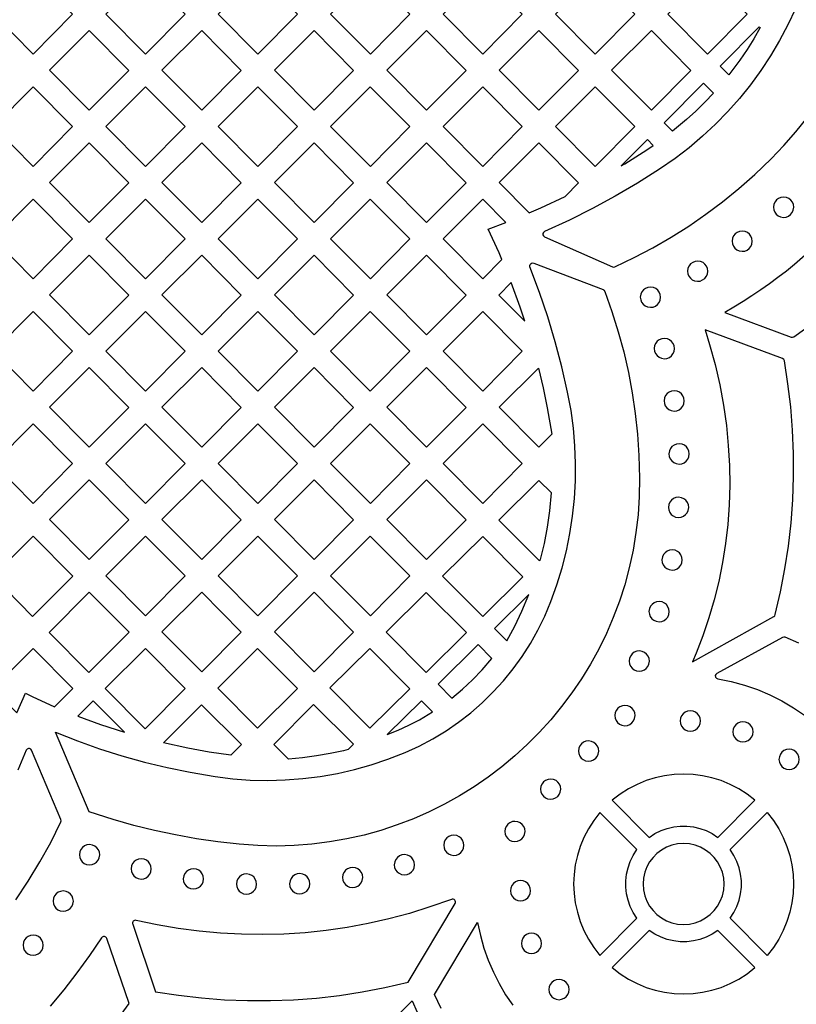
# Model space of a CAD drawing. Header units: millimetres. Extents: x -1176 to 822, y -1617 to -119.
# Tile 49 of 113: x -452 to -323, y -723 to -560. Entities that reach past the tile are written whole.
import ezdxf

# ---------------------------------------------------------------- set-up
doc = ezdxf.new("R2010")
doc.units = ezdxf.units.MM
doc.layers.add('pattern', color=5, linetype='Continuous')

msp = doc.modelspace()

# ---------------------------------------------------------------- linework, layer by layer
at = {"layer": 'pattern'}
for points in [[(-449.91, -551.97), (-443.33, -558.61), (-449.91, -565.24), (-456.51, -558.58)], [(-431.21, -551.97), (-424.63, -558.61), (-431.2, -565.24), (-437.81, -558.58)], [(-405.92, -558.61), (-412.5, -565.25), (-419.1, -558.58), (-412.5, -551.98)], [(-387.22, -558.61), (-393.79, -565.25), (-400.4, -558.58), (-393.79, -551.98)], [(-375.09, -551.98), (-368.51, -558.61), (-375.09, -565.25), (-381.69, -558.58)], [(-362.99, -558.58), (-356.38, -551.98), (-349.81, -558.61), (-356.38, -565.25)], [(-337.68, -551.98), (-331.1, -558.62), (-337.68, -565.25), (-344.28, -558.59)], [(-447.16, -567.93), (-440.56, -561.32), (-433.98, -567.96), (-440.55, -574.59)], [(-428.46, -567.92), (-421.85, -561.32), (-415.28, -567.96), (-421.85, -574.59)], [(-409.75, -567.93), (-403.15, -561.32), (-396.57, -567.96), (-403.14, -574.59)], [(-384.44, -574.6), (-391.05, -567.93), (-384.44, -561.33), (-377.87, -567.96)], [(-365.74, -561.33), (-359.16, -567.96), (-365.74, -574.6), (-372.34, -567.93)], [(-353.64, -567.93), (-347.03, -561.33), (-340.46, -567.96), (-347.03, -574.6)], [(-328.91, -560.84), (-329.98, -562.69), (-331.11, -564.5), (-332.31, -566.26), (-334.12, -568.68), (-335.57, -567.23), (-329.08, -560.68)], [(-336.71, -571.72), (-338.15, -573.25), (-339.64, -574.72), (-341.18, -576.14), (-343.49, -578.08), (-344.91, -576.67), (-338.37, -570.06)], [(-449.9, -583.94), (-456.51, -577.27), (-449.91, -570.67), (-443.33, -577.3)], [(-431.2, -583.94), (-437.81, -577.27), (-431.21, -570.67), (-424.63, -577.3)], [(-419.11, -577.27), (-412.5, -570.67), (-405.93, -577.3), (-412.5, -583.94)], [(-387.22, -577.31), (-393.79, -583.94), (-400.4, -577.27), (-393.8, -570.67)], [(-375.09, -570.67), (-368.52, -577.31), (-375.09, -583.94), (-381.7, -577.28)], [(-356.39, -570.68), (-349.81, -577.31), (-356.38, -583.95), (-362.99, -577.28)], [(-440.55, -593.29), (-447.16, -586.62), (-440.56, -580.02), (-433.98, -586.65)], [(-421.85, -580.02), (-415.28, -586.65), (-421.85, -593.29), (-428.46, -586.62)], [(-396.57, -586.65), (-403.15, -593.29), (-409.75, -586.62), (-403.15, -580.02)], [(-377.87, -586.65), (-384.44, -593.29), (-391.05, -586.62), (-384.45, -580.02)], [(-367.34, -591.67), (-365.41, -590.83), (-361.38, -588.94), (-359.13, -586.69), (-365.74, -580.02), (-372.35, -586.63)], [(-352.03, -583.85), (-351.47, -583.51), (-347.78, -581.19), (-346.71, -580.46), (-347.69, -579.47)], [(-443.33, -596), (-449.9, -602.64), (-456.51, -595.97), (-449.91, -589.37)], [(-431.21, -589.37), (-424.63, -596), (-431.2, -602.64), (-437.81, -595.97)], [(-405.93, -596), (-412.5, -602.64), (-419.11, -595.97), (-412.5, -589.37)], [(-393.8, -589.37), (-387.22, -596), (-393.79, -602.64), (-400.4, -595.97)], [(-371.89, -599.41), (-372.35, -598.34), (-374.16, -594.36), (-371.23, -593.26), (-375.09, -589.37), (-381.7, -595.97), (-375.09, -602.64)], [(-326.71, -590.73), (-326.66, -591.17), (-326.49, -591.57), (-326.24, -591.9), (-325.91, -592.17), (-325.53, -592.34), (-325.03, -592.42), (-324.59, -592.36), (-324.2, -592.2), (-323.86, -591.95), (-323.59, -591.62), (-323.42, -591.24), (-323.34, -590.73), (-323.4, -590.3), (-323.56, -589.9), (-323.81, -589.57), (-324.14, -589.3), (-324.53, -589.13), (-325.03, -589.05), (-325.47, -589.11), (-325.86, -589.27), (-326.2, -589.52), (-326.46, -589.85), (-326.64, -590.23)], [(-333.61, -596.39), (-333.55, -596.83), (-333.39, -597.22), (-333.14, -597.56), (-332.81, -597.82), (-332.43, -598), (-331.93, -598.07), (-331.49, -598.02), (-331.09, -597.85), (-330.76, -597.6), (-330.49, -597.28), (-330.32, -596.89), (-330.24, -596.39), (-330.3, -595.95), (-330.46, -595.56), (-330.71, -595.22), (-331.04, -594.95), (-331.43, -594.78), (-331.93, -594.7), (-332.36, -594.76), (-332.76, -594.92), (-333.1, -595.17), (-333.36, -595.5), (-333.54, -595.89)], [(-440.56, -598.72), (-433.98, -605.35), (-440.55, -611.99), (-447.16, -605.32)], [(-415.28, -605.35), (-421.85, -611.99), (-428.46, -605.32), (-421.85, -598.72)], [(-409.76, -605.32), (-403.15, -598.72), (-396.57, -605.35), (-403.15, -611.99)], [(-384.44, -611.99), (-391.05, -605.32), (-384.45, -598.72), (-377.87, -605.35)], [(-341.01, -601.38), (-340.96, -601.82), (-340.79, -602.21), (-340.54, -602.55), (-340.22, -602.81), (-339.83, -602.99), (-339.33, -603.06), (-338.89, -603.01), (-338.5, -602.84), (-338.16, -602.59), (-337.89, -602.27), (-337.72, -601.88), (-337.64, -601.38), (-337.7, -600.94), (-337.86, -600.55), (-338.11, -600.21), (-338.44, -599.95), (-338.83, -599.77), (-339.33, -599.69), (-339.76, -599.75), (-340.16, -599.91), (-340.5, -600.17), (-340.76, -600.49), (-340.94, -600.88)], [(-388.01, -681.47), (-385.66, -680.4), (-383.39, -679.19), (-381.2, -677.86), (-379.1, -676.42), (-377.09, -674.86), (-375.17, -673.19), (-373.35, -671.41), (-371.64, -669.54), (-370.03, -667.57), (-368.54, -665.5), (-367.16, -663.35), (-365.9, -661.12), (-364.77, -658.81), (-363.74, -656.35), (-362.75, -653.57), (-361.89, -650.75), (-361.17, -647.9), (-360.59, -645.03), (-360.14, -642.13), (-359.84, -639.21), (-359.67, -636.29), (-359.64, -633.36), (-359.75, -630.43), (-360, -627.5), (-360.4, -624.58), (-360.96, -621.49), (-361.93, -617.28), (-363.03, -613.11), (-364.26, -608.99), (-365.64, -604.9), (-367.23, -600.66), (-367.26, -600.43), (-367.2, -600.24), (-367.06, -600.09), (-366.87, -600), (-366.61, -600.03), (-355.08, -604.45), (-354.94, -604.53), (-354.8, -604.73), (-353.6, -608.09), (-352.55, -611.46), (-351.63, -614.82), (-350.86, -618.21), (-350.22, -621.61), (-349.71, -625.04), (-349.34, -628.51), (-349.11, -632.03), (-349, -635.8), (-349.05, -638.87), (-349.25, -641.91), (-349.59, -644.89), (-350.08, -647.83), (-350.7, -650.72), (-351.47, -653.55), (-352.36, -656.32), (-353.38, -659.04), (-354.52, -661.69), (-355.78, -664.27), (-357.16, -666.78), (-358.65, -669.21), (-360.26, -671.57), (-361.96, -673.84), (-363.77, -676.03), (-365.68, -678.13), (-367.68, -680.14), (-369.77, -682.05), (-371.94, -683.87), (-374.2, -685.58), (-376.54, -687.19), (-378.96, -688.69), (-381.45, -690.08), (-384, -691.35), (-386.62, -692.51), (-389.31, -693.54), (-392.04, -694.44), (-394.84, -695.22), (-397.68, -695.86), (-400.57, -696.37), (-403.5, -696.74), (-406.47, -696.97), (-409.47, -697.05), (-412.51, -696.98), (-415.62, -696.75), (-419.19, -696.35), (-422.72, -695.83), (-426.22, -695.21), (-429.69, -694.47), (-433.14, -693.62), (-436.57, -692.65), (-440.57, -691.37), (-446.19, -678.1), (-442.52, -679.54), (-438.84, -680.85), (-435.13, -682.03), (-431.39, -683.07), (-427.61, -683.99), (-423.79, -684.77), (-419.61, -685.48), (-416.69, -685.84), (-413.78, -686.06), (-410.86, -686.13), (-407.94, -686.05), (-405.04, -685.83), (-402.15, -685.47), (-399.28, -684.96), (-396.44, -684.32), (-393.63, -683.53), (-390.86, -682.59)], [(-368.07, -609.72), (-368.86, -607.36), (-370.34, -603.27), (-372.41, -605.35)], [(-348.87, -605.71), (-348.81, -606.15), (-348.65, -606.54), (-348.4, -606.88), (-348.07, -607.14), (-347.68, -607.32), (-347.18, -607.39), (-346.74, -607.34), (-346.35, -607.17), (-346.01, -606.92), (-345.75, -606.59), (-345.57, -606.21), (-345.5, -605.71), (-345.55, -605.27), (-345.72, -604.88), (-345.97, -604.54), (-346.3, -604.27), (-346.68, -604.1), (-347.18, -604.02), (-347.62, -604.08), (-348.01, -604.24), (-348.35, -604.49), (-348.61, -604.82), (-348.79, -605.21)], [(-443.33, -614.7), (-449.9, -621.33), (-456.51, -614.67), (-449.91, -608.06)], [(-424.63, -614.7), (-431.2, -621.33), (-437.81, -614.67), (-431.21, -608.06)], [(-405.93, -614.7), (-412.5, -621.34), (-419.11, -614.67), (-412.5, -608.07)], [(-387.22, -614.7), (-393.8, -621.33), (-400.4, -614.67), (-393.8, -608.06)], [(-368.52, -614.7), (-375.09, -621.34), (-381.7, -614.67), (-375.1, -608.07)], [(-326.41, -658.53), (-325.53, -654.75), (-324.8, -650.94), (-324.22, -647.12), (-323.79, -643.27), (-323.5, -639.42), (-323.37, -635.55), (-323.38, -631.69), (-323.53, -627.82), (-323.84, -623.96), (-324.3, -620.12), (-324.9, -616.28), (-325, -616.05), (-325.21, -615.91), (-338.09, -611.16), (-337.34, -613.55), (-336.42, -616.93), (-335.65, -620.31), (-335.03, -623.69), (-334.55, -627.05), (-334.23, -630.39), (-334.04, -633.72), (-334, -637.01), (-334.1, -640.28), (-334.33, -643.52), (-334.7, -646.72), (-335.2, -649.88), (-335.83, -653), (-336.59, -656.07), (-337.47, -659.08), (-338.47, -662.05), (-339.59, -664.95), (-340.21, -666.39), (-326.64, -658.83), (-326.49, -658.71)], [(-346.56, -614.26), (-346.5, -614.69), (-346.34, -615.09), (-346.09, -615.43), (-345.76, -615.69), (-345.37, -615.87), (-344.87, -615.94), (-344.44, -615.88), (-344.04, -615.72), (-343.71, -615.47), (-343.44, -615.14), (-343.26, -614.76), (-343.19, -614.26), (-343.25, -613.82), (-343.41, -613.42), (-343.66, -613.09), (-343.99, -612.82), (-344.37, -612.65), (-344.87, -612.57), (-345.31, -612.63), (-345.71, -612.79), (-346.04, -613.04), (-346.31, -613.37), (-346.49, -613.76)], [(-433.98, -624.05), (-440.55, -630.68), (-447.16, -624.02), (-440.56, -617.41)], [(-421.85, -630.68), (-428.46, -624.02), (-421.85, -617.41), (-415.28, -624.05)], [(-403.15, -617.41), (-396.57, -624.05), (-403.15, -630.68), (-409.76, -624.02)], [(-384.45, -617.41), (-377.87, -624.05), (-384.44, -630.68), (-391.05, -624.02)], [(-365.84, -617.51), (-365.06, -620.8), (-364.37, -624.11), (-363.59, -628.51), (-365.74, -630.69), (-372.35, -624.02)], [(-344.93, -622.96), (-344.87, -623.4), (-344.71, -623.79), (-344.45, -624.13), (-344.13, -624.4), (-343.74, -624.57), (-343.24, -624.65), (-342.8, -624.59), (-342.41, -624.43), (-342.07, -624.18), (-341.81, -623.85), (-341.63, -623.46), (-341.55, -622.96), (-341.61, -622.52), (-341.78, -622.13), (-342.03, -621.79), (-342.35, -621.53), (-342.74, -621.35), (-343.24, -621.28), (-343.68, -621.34), (-344.07, -621.5), (-344.41, -621.75), (-344.67, -622.08), (-344.85, -622.46)], [(-443.33, -633.4), (-449.9, -640.03), (-456.51, -633.36), (-449.91, -626.76)], [(-431.21, -626.76), (-424.63, -633.4), (-431.2, -640.03), (-437.81, -633.36)], [(-412.5, -640.03), (-419.11, -633.36), (-412.5, -626.76), (-405.93, -633.4)], [(-393.8, -626.76), (-387.22, -633.4), (-393.79, -640.03), (-400.4, -633.36)], [(-375.09, -640.03), (-381.7, -633.36), (-375.1, -626.76), (-368.52, -633.4)], [(-344.11, -631.79), (-344.05, -632.22), (-343.89, -632.62), (-343.64, -632.96), (-343.31, -633.22), (-342.93, -633.4), (-342.43, -633.47), (-341.99, -633.41), (-341.59, -633.25), (-341.26, -633), (-340.99, -632.67), (-340.82, -632.29), (-340.74, -631.79), (-340.8, -631.35), (-340.96, -630.95), (-341.21, -630.62), (-341.54, -630.35), (-341.93, -630.18), (-342.43, -630.1), (-342.86, -630.16), (-343.26, -630.32), (-343.6, -630.57), (-343.86, -630.9), (-344.04, -631.29)], [(-433.98, -642.74), (-440.55, -649.38), (-447.16, -642.71), (-440.56, -636.11)], [(-421.85, -649.38), (-428.46, -642.71), (-421.85, -636.11), (-415.28, -642.74)], [(-409.75, -642.71), (-403.15, -636.11), (-396.57, -642.74), (-403.15, -649.38)], [(-391.05, -642.71), (-384.45, -636.11), (-377.87, -642.74), (-384.44, -649.38)], [(-365.5, -649.34), (-364.84, -646.67), (-364.32, -643.98), (-363.92, -641.27), (-363.63, -638.27), (-365.73, -636.19), (-372.39, -642.84), (-365.69, -649.53)], [(-344.19, -640.68), (-344.13, -641.12), (-343.97, -641.51), (-343.72, -641.85), (-343.39, -642.11), (-343.01, -642.29), (-342.5, -642.37), (-342.07, -642.31), (-341.67, -642.15), (-341.34, -641.89), (-341.07, -641.57), (-340.9, -641.18), (-340.82, -640.68), (-340.88, -640.24), (-341.04, -639.85), (-341.29, -639.51), (-341.62, -639.25), (-342, -639.07), (-342.5, -639), (-342.94, -639.05), (-343.34, -639.21), (-343.67, -639.47), (-343.94, -639.79), (-344.11, -640.18)], [(-449.9, -645.45), (-456.6, -652.15), (-449.98, -658.82), (-443.29, -652.13)], [(-437.81, -652.06), (-431.21, -645.46), (-424.63, -652.09), (-431.2, -658.73)], [(-419.11, -652.06), (-412.5, -645.46), (-405.93, -652.09), (-412.5, -658.73)], [(-393.8, -645.46), (-387.22, -652.09), (-393.79, -658.73), (-400.4, -652.06)], [(-375.08, -658.83), (-368.41, -652.22), (-375.09, -645.54), (-381.77, -652.15)], [(-345.27, -649.44), (-345.21, -649.88), (-345.05, -650.27), (-344.8, -650.61), (-344.47, -650.87), (-344.08, -651.05), (-343.58, -651.13), (-343.15, -651.07), (-342.75, -650.91), (-342.41, -650.65), (-342.15, -650.33), (-341.97, -649.94), (-341.9, -649.44), (-341.95, -649), (-342.12, -648.61), (-342.37, -648.27), (-342.7, -648.01), (-343.08, -647.83), (-343.58, -647.76), (-344.02, -647.81), (-344.42, -647.98), (-344.75, -648.23), (-345.02, -648.55), (-345.19, -648.94)], [(-440.55, -654.8), (-447.25, -661.5), (-440.63, -668.17), (-433.94, -661.48)], [(-421.85, -654.81), (-415.28, -661.44), (-421.85, -668.08), (-428.46, -661.41)], [(-409.75, -661.41), (-403.15, -654.81), (-396.57, -661.44), (-403.15, -668.08)], [(-384.49, -654.84), (-377.8, -661.53), (-384.48, -668.14), (-391.17, -661.46)], [(-371.09, -662.88), (-369.77, -660.45), (-368.58, -657.96), (-367.42, -655.19), (-373.12, -660.83)], [(-347.43, -658.04), (-347.37, -658.48), (-347.21, -658.87), (-346.95, -659.21), (-346.63, -659.47), (-346.24, -659.65), (-345.74, -659.72), (-345.3, -659.67), (-344.91, -659.5), (-344.57, -659.25), (-344.31, -658.93), (-344.13, -658.54), (-344.05, -658.04), (-344.11, -657.6), (-344.27, -657.21), (-344.53, -656.87), (-344.85, -656.61), (-345.24, -656.43), (-345.74, -656.35), (-346.18, -656.41), (-346.57, -656.57), (-346.91, -656.83), (-347.17, -657.15), (-347.35, -657.54)], [(-380.22, -672.43), (-378.45, -670.96), (-376.77, -669.4), (-375.19, -667.74), (-373.55, -665.82), (-375.83, -663.52), (-382.51, -670.13)], [(-451.15, -671.62), (-450.04, -672.16), (-446.32, -673.86), (-443.29, -670.83), (-449.9, -664.15), (-456.6, -670.84), (-452.6, -674.88)], [(-431.2, -664.15), (-424.58, -670.83), (-431.28, -677.52), (-437.89, -670.85)], [(-405.9, -670.83), (-412.57, -677.44), (-419.16, -670.8), (-412.58, -664.16)], [(-387.23, -670.87), (-393.89, -664.15), (-400.52, -670.72), (-393.87, -677.44)], [(-350.72, -666.27), (-350.66, -666.7), (-350.5, -667.1), (-350.25, -667.44), (-349.92, -667.7), (-349.53, -667.88), (-349.03, -667.95), (-348.6, -667.89), (-348.2, -667.73), (-347.87, -667.48), (-347.6, -667.15), (-347.43, -666.77), (-347.35, -666.27), (-347.41, -665.83), (-347.57, -665.43), (-347.82, -665.1), (-348.15, -664.83), (-348.54, -664.66), (-349.03, -664.58), (-349.47, -664.64), (-349.87, -664.8), (-350.2, -665.05), (-350.47, -665.38), (-350.65, -665.77)], [(-442.49, -675.43), (-438.69, -676.83), (-434.71, -678.12), (-439.93, -672.86)], [(-405.07, -682.35), (-407.42, -682.57), (-409.83, -680.17), (-403.23, -673.51), (-396.61, -680.12), (-397.47, -680.97), (-398.28, -681.18), (-400.5, -681.66), (-402.77, -682.05)], [(-390.97, -678.51), (-389.14, -677.77), (-387.37, -676.94), (-385.64, -676.04), (-383.46, -674.74), (-385.29, -672.88)], [(-417.01, -681.95), (-420.6, -681.42), (-424.16, -680.78), (-428.23, -679.88), (-421.89, -673.54), (-415.21, -680.15)], [(-353.11, -675.34), (-353.05, -675.77), (-352.89, -676.17), (-352.64, -676.51), (-352.31, -676.77), (-351.93, -676.95), (-351.43, -677.02), (-350.99, -676.97), (-350.6, -676.8), (-350.26, -676.55), (-349.99, -676.22), (-349.82, -675.84), (-349.74, -675.34), (-349.8, -674.9), (-349.96, -674.5), (-350.21, -674.17), (-350.54, -673.9), (-350.93, -673.73), (-351.43, -673.65), (-351.86, -673.71), (-352.26, -673.87), (-352.6, -674.12), (-352.86, -674.45), (-353.04, -674.84)], [(-342.23, -676.23), (-342.17, -676.68), (-342, -677.08), (-341.74, -677.42), (-341.4, -677.69), (-341, -677.86), (-340.55, -677.92), (-340.1, -677.86), (-339.7, -677.69), (-339.36, -677.42), (-339.09, -677.08), (-338.92, -676.68), (-338.86, -676.23), (-338.92, -675.78), (-339.09, -675.38), (-339.36, -675.04), (-339.7, -674.78), (-340.1, -674.61), (-340.55, -674.55), (-341, -674.61), (-341.4, -674.78), (-341.74, -675.04), (-342, -675.38), (-342.17, -675.78)], [(-333.48, -678.04), (-333.42, -678.49), (-333.25, -678.89), (-332.99, -679.23), (-332.65, -679.49), (-332.24, -679.66), (-331.8, -679.72), (-331.35, -679.66), (-330.95, -679.49), (-330.6, -679.23), (-330.34, -678.89), (-330.17, -678.49), (-330.11, -678.04), (-330.17, -677.59), (-330.34, -677.19), (-330.6, -676.85), (-330.95, -676.58), (-331.35, -676.41), (-331.8, -676.35), (-332.24, -676.41), (-332.65, -676.58), (-332.99, -676.85), (-333.25, -677.19), (-333.42, -677.59)], [(-359.16, -681.24), (-359.1, -681.67), (-358.94, -682.07), (-358.69, -682.41), (-358.36, -682.67), (-357.97, -682.85), (-357.47, -682.92), (-357.03, -682.86), (-356.64, -682.7), (-356.3, -682.45), (-356.04, -682.12), (-355.86, -681.74), (-355.79, -681.24), (-355.84, -680.8), (-356.01, -680.4), (-356.26, -680.07), (-356.59, -679.8), (-356.97, -679.63), (-357.47, -679.55), (-357.91, -679.61), (-358.3, -679.77), (-358.64, -680.02), (-358.91, -680.35), (-359.08, -680.74)], [(-325.8, -682.63), (-325.74, -683.07), (-325.57, -683.48), (-325.31, -683.82), (-324.97, -684.08), (-324.56, -684.25), (-324.11, -684.31), (-323.67, -684.25), (-323.26, -684.08), (-322.92, -683.82), (-322.66, -683.48), (-322.49, -683.07), (-322.43, -682.63), (-322.49, -682.18), (-322.66, -681.78), (-322.92, -681.43), (-323.26, -681.17), (-323.67, -681), (-324.11, -680.94), (-324.56, -681), (-324.97, -681.17), (-325.31, -681.43), (-325.57, -681.78), (-325.74, -682.18)], [(-365.47, -687.58), (-365.42, -688.02), (-365.25, -688.42), (-365, -688.75), (-364.67, -689.02), (-364.29, -689.2), (-363.79, -689.27), (-363.35, -689.21), (-362.96, -689.05), (-362.62, -688.8), (-362.36, -688.47), (-362.18, -688.08), (-362.1, -687.58), (-362.16, -687.15), (-362.32, -686.75), (-362.57, -686.42), (-362.9, -686.15), (-363.29, -685.98), (-363.79, -685.9), (-364.22, -685.96), (-364.62, -686.12), (-364.96, -686.37), (-365.22, -686.7), (-365.4, -687.09)], [(-353.55, -689.44), (-347.38, -695.61), (-346.43, -694.99), (-345.42, -694.49), (-344.38, -694.12), (-343.31, -693.87), (-342.22, -693.75), (-341.13, -693.75), (-340.04, -693.87), (-338.97, -694.12), (-337.92, -694.49), (-336.92, -694.99), (-335.96, -695.61), (-329.8, -689.44), (-331.12, -688.42), (-332.5, -687.53), (-333.94, -686.78), (-335.43, -686.16), (-336.96, -685.68), (-338.51, -685.34), (-340.09, -685.13), (-341.67, -685.07), (-343.26, -685.13), (-344.83, -685.34), (-346.39, -685.68), (-347.91, -686.16), (-349.4, -686.78), (-350.85, -687.53), (-352.23, -688.42)], [(-349.43, -697.65), (-355.59, -691.49), (-356.62, -692.81), (-357.51, -694.19), (-358.26, -695.63), (-358.88, -697.12), (-359.35, -698.65), (-359.7, -700.2), (-359.9, -701.78), (-359.97, -703.36), (-359.9, -704.95), (-359.7, -706.52), (-359.35, -708.08), (-358.88, -709.6), (-358.26, -711.09), (-357.51, -712.53), (-356.62, -713.92), (-355.59, -715.24), (-349.43, -709.07), (-350.05, -708.12), (-350.54, -707.11), (-350.91, -706.07), (-351.16, -705), (-351.29, -703.91), (-351.29, -702.82), (-351.16, -701.73), (-350.91, -700.66), (-350.54, -699.61), (-350.05, -698.61)], [(-333.92, -697.65), (-327.75, -691.49), (-326.73, -692.81), (-325.84, -694.19), (-325.09, -695.63), (-324.47, -697.12), (-323.99, -698.65), (-323.65, -700.2), (-323.44, -701.78), (-323.38, -703.36), (-323.44, -704.95), (-323.65, -706.52), (-323.99, -708.08), (-324.47, -709.6), (-325.09, -711.09), (-325.84, -712.53), (-326.73, -713.92), (-327.75, -715.24), (-333.92, -709.07), (-333.3, -708.12), (-332.8, -707.11), (-332.43, -706.07), (-332.18, -705), (-332.06, -703.91), (-332.06, -702.82), (-332.18, -701.73), (-332.43, -700.66), (-332.8, -699.61), (-333.3, -698.61)], [(-371.41, -694.62), (-371.36, -695.06), (-371.19, -695.45), (-370.94, -695.79), (-370.61, -696.05), (-370.23, -696.23), (-369.73, -696.31), (-369.29, -696.25), (-368.9, -696.09), (-368.56, -695.84), (-368.3, -695.51), (-368.12, -695.12), (-368.04, -694.62), (-368.1, -694.18), (-368.26, -693.79), (-368.51, -693.45), (-368.84, -693.19), (-369.23, -693.01), (-369.73, -692.94), (-370.16, -692.99), (-370.56, -693.16), (-370.9, -693.41), (-371.16, -693.73), (-371.34, -694.12)], [(-381.59, -696.93), (-381.53, -697.36), (-381.37, -697.76), (-381.12, -698.09), (-380.79, -698.36), (-380.41, -698.54), (-379.9, -698.61), (-379.47, -698.55), (-379.07, -698.39), (-378.74, -698.14), (-378.47, -697.81), (-378.3, -697.43), (-378.22, -696.93), (-378.28, -696.49), (-378.44, -696.09), (-378.69, -695.76), (-379.02, -695.49), (-379.4, -695.32), (-379.9, -695.24), (-380.34, -695.3), (-380.74, -695.46), (-381.07, -695.71), (-381.34, -696.04), (-381.51, -696.43)], [(-442.19, -698.5), (-442.14, -698.93), (-441.97, -699.33), (-441.72, -699.67), (-441.4, -699.93), (-441.01, -700.11), (-440.51, -700.18), (-440.07, -700.12), (-439.68, -699.96), (-439.34, -699.71), (-439.08, -699.38), (-438.9, -699), (-438.82, -698.5), (-438.88, -698.06), (-439.04, -697.67), (-439.3, -697.33), (-439.62, -697.06), (-440.01, -696.89), (-440.51, -696.81), (-440.95, -696.87), (-441.34, -697.03), (-441.68, -697.28), (-441.94, -697.61), (-442.12, -698)], [(-348.41, -703.36), (-348.34, -704.36), (-348.13, -705.31), (-347.79, -706.2), (-347.33, -707.03), (-346.76, -707.79), (-346.1, -708.45), (-345.34, -709.02), (-344.51, -709.48), (-343.62, -709.82), (-342.67, -710.03), (-341.67, -710.1), (-340.68, -710.03), (-339.73, -709.82), (-338.83, -709.48), (-338, -709.02), (-337.25, -708.45), (-336.59, -707.79), (-336.02, -707.03), (-335.56, -706.2), (-335.22, -705.31), (-335, -704.36), (-334.93, -703.36), (-335, -702.37), (-335.22, -701.42), (-335.56, -700.52), (-336.02, -699.69), (-336.59, -698.94), (-337.25, -698.27), (-338, -697.71), (-338.83, -697.25), (-339.73, -696.91), (-340.68, -696.69), (-341.67, -696.62), (-342.67, -696.69), (-343.62, -696.91), (-344.51, -697.25), (-345.34, -697.71), (-346.1, -698.27), (-346.76, -698.94), (-347.33, -699.69), (-347.79, -700.52), (-348.13, -701.42), (-348.34, -702.37)], [(-433.61, -700.85), (-433.56, -701.29), (-433.39, -701.69), (-433.14, -702.02), (-432.82, -702.29), (-432.43, -702.46), (-431.93, -702.54), (-431.49, -702.48), (-431.1, -702.32), (-430.76, -702.07), (-430.5, -701.74), (-430.32, -701.35), (-430.24, -700.85), (-430.3, -700.42), (-430.46, -700.02), (-430.72, -699.69), (-431.04, -699.42), (-431.43, -699.25), (-431.93, -699.17), (-432.37, -699.23), (-432.76, -699.39), (-433.1, -699.64), (-433.36, -699.97), (-433.54, -700.35)], [(-389.81, -700.16), (-389.75, -700.6), (-389.59, -700.99), (-389.34, -701.33), (-389.01, -701.59), (-388.63, -701.77), (-388.13, -701.84), (-387.69, -701.79), (-387.29, -701.62), (-386.96, -701.37), (-386.69, -701.05), (-386.52, -700.66), (-386.44, -700.16), (-386.5, -699.72), (-386.66, -699.33), (-386.91, -698.99), (-387.24, -698.73), (-387.63, -698.55), (-388.13, -698.47), (-388.56, -698.53), (-388.96, -698.69), (-389.29, -698.94), (-389.56, -699.27), (-389.74, -699.66)], [(-424.92, -702.51), (-424.86, -702.95), (-424.7, -703.34), (-424.44, -703.68), (-424.12, -703.94), (-423.73, -704.12), (-423.23, -704.19), (-422.79, -704.14), (-422.4, -703.97), (-422.06, -703.72), (-421.8, -703.39), (-421.62, -703.01), (-421.55, -702.51), (-421.6, -702.07), (-421.76, -701.68), (-422.02, -701.34), (-422.34, -701.07), (-422.73, -700.9), (-423.23, -700.82), (-423.67, -700.88), (-424.06, -701.04), (-424.4, -701.29), (-424.66, -701.62), (-424.84, -702.01)], [(-398.42, -702.28), (-398.36, -702.72), (-398.2, -703.12), (-397.95, -703.45), (-397.62, -703.72), (-397.24, -703.89), (-396.74, -703.97), (-396.3, -703.91), (-395.9, -703.75), (-395.57, -703.5), (-395.3, -703.17), (-395.13, -702.78), (-395.05, -702.28), (-395.11, -701.85), (-395.27, -701.45), (-395.52, -701.12), (-395.85, -700.85), (-396.24, -700.68), (-396.74, -700.6), (-397.17, -700.66), (-397.57, -700.82), (-397.91, -701.07), (-398.17, -701.4), (-398.35, -701.78)], [(-416.08, -703.37), (-416.02, -703.81), (-415.86, -704.2), (-415.61, -704.54), (-415.28, -704.8), (-414.9, -704.98), (-414.4, -705.05), (-413.96, -705), (-413.56, -704.83), (-413.23, -704.58), (-412.96, -704.26), (-412.79, -703.87), (-412.71, -703.37), (-412.77, -702.93), (-412.93, -702.54), (-413.18, -702.2), (-413.51, -701.94), (-413.9, -701.76), (-414.4, -701.68), (-414.83, -701.74), (-415.23, -701.9), (-415.56, -702.16), (-415.83, -702.48), (-416, -702.87)], [(-407.23, -703.33), (-407.18, -703.77), (-407.01, -704.16), (-406.76, -704.5), (-406.43, -704.76), (-406.05, -704.94), (-405.55, -705.02), (-405.11, -704.96), (-404.72, -704.8), (-404.38, -704.54), (-404.12, -704.22), (-403.94, -703.83), (-403.86, -703.33), (-403.92, -702.89), (-404.08, -702.5), (-404.33, -702.16), (-404.66, -701.9), (-405.05, -701.72), (-405.55, -701.64), (-405.98, -701.7), (-406.38, -701.86), (-406.72, -702.12), (-406.98, -702.44), (-407.16, -702.83)], [(-370.49, -704.49), (-370.43, -704.93), (-370.26, -705.34), (-369.99, -705.68), (-369.65, -705.94), (-369.25, -706.11), (-368.8, -706.17), (-368.35, -706.11), (-367.95, -705.94), (-367.61, -705.68), (-367.35, -705.34), (-367.18, -704.93), (-367.12, -704.49), (-367.18, -704.04), (-367.35, -703.64), (-367.61, -703.29), (-367.95, -703.03), (-368.35, -702.86), (-368.8, -702.8), (-369.25, -702.86), (-369.65, -703.03), (-369.99, -703.29), (-370.26, -703.64), (-370.43, -704.04)], [(-446.58, -706.21), (-446.53, -706.65), (-446.36, -707.05), (-446.11, -707.38), (-445.78, -707.65), (-445.4, -707.83), (-444.9, -707.9), (-444.46, -707.84), (-444.07, -707.68), (-443.73, -707.43), (-443.47, -707.1), (-443.29, -706.71), (-443.21, -706.21), (-443.27, -705.78), (-443.43, -705.38), (-443.69, -705.05), (-444.01, -704.78), (-444.4, -704.6), (-444.9, -704.53), (-445.34, -704.59), (-445.73, -704.75), (-446.07, -705), (-446.33, -705.33), (-446.51, -705.71)], [(-347.38, -711.12), (-353.55, -717.28), (-352.23, -718.31), (-350.85, -719.2), (-349.4, -719.95), (-347.91, -720.57), (-346.39, -721.04), (-344.83, -721.39), (-343.26, -721.59), (-341.67, -721.66), (-340.09, -721.59), (-338.51, -721.39), (-336.96, -721.04), (-335.43, -720.57), (-333.94, -719.95), (-332.5, -719.2), (-331.12, -718.31), (-329.8, -717.28), (-335.96, -711.12), (-336.92, -711.74), (-337.92, -712.23), (-338.97, -712.61), (-340.04, -712.85), (-341.13, -712.98), (-342.22, -712.98), (-343.31, -712.85), (-344.38, -712.61), (-345.42, -712.23), (-346.43, -711.74)], [(-451.58, -713.55), (-451.53, -713.99), (-451.37, -714.38), (-451.11, -714.72), (-450.79, -714.98), (-450.4, -715.16), (-449.9, -715.23), (-449.46, -715.18), (-449.07, -715.01), (-448.73, -714.76), (-448.47, -714.43), (-448.29, -714.05), (-448.22, -713.55), (-448.27, -713.11), (-448.43, -712.72), (-448.69, -712.38), (-449.01, -712.11), (-449.4, -711.94), (-449.9, -711.86), (-450.34, -711.92), (-450.73, -712.08), (-451.07, -712.33), (-451.33, -712.66), (-451.51, -713.05)], [(-368.66, -713.25), (-368.6, -713.7), (-368.43, -714.1), (-368.17, -714.44), (-367.83, -714.7), (-367.43, -714.87), (-366.98, -714.93), (-366.53, -714.87), (-366.13, -714.7), (-365.79, -714.44), (-365.52, -714.1), (-365.35, -713.7), (-365.29, -713.25), (-365.35, -712.8), (-365.52, -712.4), (-365.79, -712.06), (-366.13, -711.79), (-366.53, -711.62), (-366.98, -711.56), (-367.43, -711.62), (-367.83, -711.79), (-368.17, -712.06), (-368.43, -712.4), (-368.6, -712.8)], [(-364.09, -720.93), (-364.03, -721.38), (-363.86, -721.78), (-363.6, -722.12), (-363.26, -722.38), (-362.85, -722.56), (-362.4, -722.62), (-361.96, -722.56), (-361.55, -722.38), (-361.21, -722.12), (-360.95, -721.78), (-360.78, -721.38), (-360.72, -720.93), (-360.78, -720.48), (-360.95, -720.08), (-361.21, -719.74), (-361.55, -719.47), (-361.96, -719.3), (-362.4, -719.24), (-362.85, -719.3), (-363.26, -719.47), (-363.6, -719.74), (-363.86, -720.08), (-364.03, -720.48)], [(-386.84, -722.79), (-385.99, -724.71), (-385.07, -726.57), (-384.07, -728.38), (-382.99, -730.16), (-381.45, -732.44), (-383.43, -734.43), (-390.95, -726.91)]]:
    msp.add_lwpolyline(points, close=True, dxfattribs=at)
for points in [[(-323.07, -557.72), (-324.33, -560.4), (-325.71, -563), (-327.2, -565.53), (-328.82, -567.98), (-330.55, -570.35), (-332.38, -572.63), (-334.32, -574.82), (-336.37, -576.92), (-338.52, -578.92), (-340.76, -580.82), (-343.09, -582.62), (-345.67, -584.41), (-349.33, -586.72), (-353.04, -588.9), (-356.82, -590.96), (-360.68, -592.88), (-364.8, -594.77), (-364.98, -594.91), (-365.08, -595.09), (-365.08, -595.3), (-365, -595.49), (-364.8, -595.65), (-353.51, -600.65), (-353.35, -600.69), (-353.11, -600.64), (-349.89, -599.1), (-346.78, -597.46), (-343.75, -595.72), (-340.82, -593.87), (-337.96, -591.9), (-335.19, -589.82), (-332.48, -587.62), (-329.84, -585.3), (-327.1, -582.69), (-324.97, -580.48), (-322.97, -578.19), (-321.11, -575.83)], [(-322.5, -663.31), (-324.79, -662.31), (-325, -662.27), (-325.2, -662.33), (-336.15, -668.31), (-336.33, -668.48), (-336.4, -668.69), (-336.36, -668.92), (-336.22, -669.1), (-336, -669.2), (-333.73, -669.67), (-331.53, -670.28), (-329.38, -671.02), (-327.31, -671.9), (-325.3, -672.9), (-323.37, -674.03), (-321.53, -675.28)], [(-452.77, -705.99), (-450.71, -702.89), (-448.78, -699.7), (-446.98, -696.44), (-445.28, -693.03), (-445.23, -692.88), (-445.27, -692.63), (-450.15, -681.09), (-450.29, -680.91), (-450.48, -680.81), (-450.69, -680.81), (-450.89, -680.9), (-451.04, -681.1), (-452.42, -684.4)], [(-382.02, -724.07), (-383.09, -721.75), (-375.96, -709.78), (-375.49, -711.92), (-374.89, -714.02), (-374.16, -716.05), (-373.32, -718.03), (-372.36, -719.94), (-371.28, -721.79), (-370.1, -723.56)]]:
    msp.add_lwpolyline(points, dxfattribs=at)
for points in [[(-334.83, -608.26), (-323.77, -612.34), (-323.54, -612.37), (-323.33, -612.28), (-320.19, -610.04), (-317.14, -607.68), (-314.19, -605.2), (-311.35, -602.61), (-308.61, -599.91), (-305.98, -597.11), (-303.47, -594.2), (-301.07, -591.19), (-298.79, -588.09), (-296.63, -584.89), (-294.6, -581.61), (-294.53, -581.42), (-294.55, -581.22), (-299.25, -566.12, -0.179424)], [(-433.33, -710.07), (-429.53, -721.3), (-425.73, -721.89), (-421.91, -722.33), (-418.08, -722.62), (-414.25, -722.77), (-410.42, -722.78), (-406.59, -722.63), (-402.76, -722.35), (-398.95, -721.91), (-395.16, -721.33), (-391.38, -720.61), (-387.48, -719.7), (-379.7, -706.64, 0.710761), (-380.31, -705.92), (-383.87, -707.19), (-387.27, -708.25), (-390.7, -709.17), (-394.15, -709.95), (-397.63, -710.6), (-401.13, -711.1), (-404.64, -711.47), (-408.16, -711.7), (-411.69, -711.79), (-415.22, -711.74), (-418.74, -711.56), (-422.26, -711.23), (-425.77, -710.77), (-429.27, -710.16), (-432.75, -709.42, 0.588401)]]:
    msp.add_lwpolyline(points, format="xyb", close=True, dxfattribs=at)
msp.add_lwpolyline([(-436.32, -726.51), (-433.94, -723.28), (-437.62, -712.43, 0.626204), (-438.51, -712.32), (-440.52, -715.29), (-442.61, -718.17), (-444.79, -720.97), (-447.06, -723.69)], format="xyb", dxfattribs=at)

doc.saveas('drawing.dxf')
